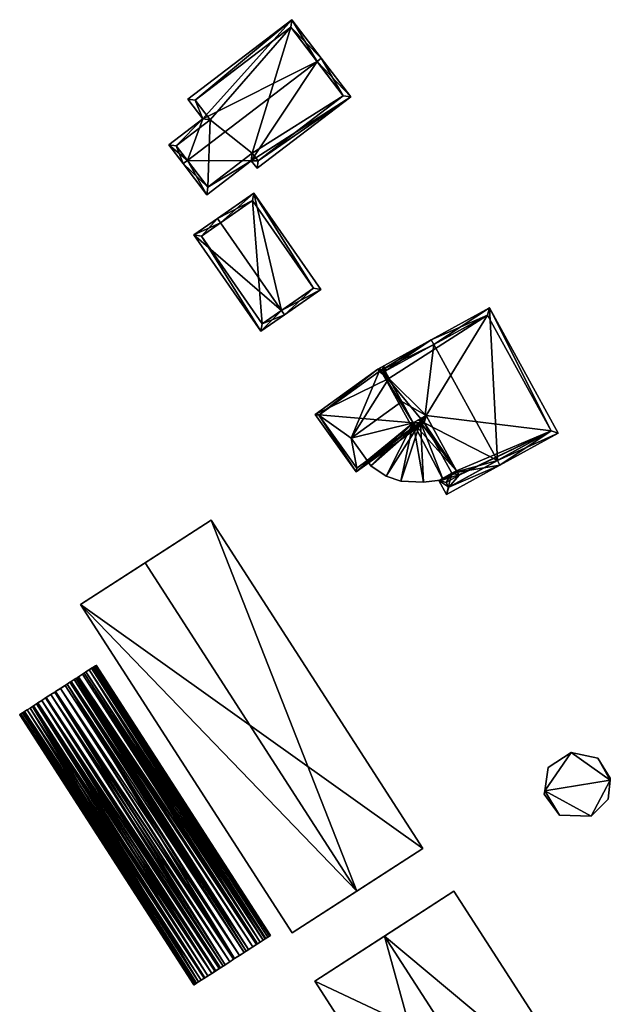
# Model space of a CAD drawing. Header units: inches. Extents: x 2685601 to 2690022, y 1235992 to 1239010.
# Tile 58 of 256: x 2686512 to 2686567, y 1236212 to 1236304. Entities that reach past the tile are written whole.
import ezdxf

# ---------------------------------------------------------------- set-up
doc = ezdxf.new("R2010")
doc.units = ezdxf.units.IN
doc.header["$MEASUREMENT"] = 0
doc.layers.add('Gebaeude Einzelhaus', color=10, linetype='Continuous')
doc.layers.add('Treibhaus', color=10, linetype='Continuous')

msp = doc.modelspace()

# ---------------------------------------------------------------- meshes
at = {"layer": 'Gebaeude Einzelhaus'}
mesh = msp.add_polyface(dxfattribs=at)
corners = [(2686527.507, 1236290.966, 440.871), (2686529.325, 1236287.756, 438.107), (2686533.481, 1236290.925, 438.107), (2686527.11, 1236290.663, 440.871), (2686542.774, 1236296.904, 437.442), (2686534.014, 1236290.225, 437.442), (2686539.626, 1236300.207, 440.871), (2686540.024, 1236300.51, 440.871), (2686528.94, 1236294.85, 439.19), (2686537.279, 1236304.11, 437.442), (2686527.54, 1236296.685, 437.442), (2686525.764, 1236292.428, 439.19), (2686534.109, 1236290.926, 437.82), (2686542.073, 1236296.999, 437.82), (2686537.184, 1236303.409, 437.821), (2686528.241, 1236296.591, 437.82), (2686526.465, 1236292.333, 439.569), (2686529.641, 1236294.756, 439.568), (2686529.42, 1236288.458, 438.486), (2686533.576, 1236291.626, 438.485), (2686537.184, 1236303.409, 426.318), (2686542.073, 1236296.999, 426.318), (2686528.241, 1236296.591, 426.318), (2686529.641, 1236294.756, 426.318), (2686526.465, 1236292.333, 426.318), (2686529.42, 1236288.458, 426.318), (2686533.576, 1236291.626, 426.318), (2686534.109, 1236290.926, 426.318)]
mesh.append_faces([[corners[k] for k in face] for face in [(19, 12, 2), (18, 19, 2), (1, 18, 2), (0, 18, 3), (16, 0, 3), (3, 18, 1), (11, 16, 3), (17, 16, 8), (15, 17, 8), (8, 16, 11), (10, 15, 8), (14, 15, 9), (9, 15, 10), (6, 14, 7), (13, 6, 7), (7, 14, 9), (4, 12, 13), (4, 13, 7), (2, 12, 5), (5, 12, 4), (0, 11, 3), (6, 8, 0), (0, 8, 11), (7, 9, 6), (6, 9, 8), (8, 9, 10), (6, 4, 7), (0, 2, 6), (6, 2, 4), (4, 2, 5), (3, 1, 0), (0, 1, 2)]], dxfattribs={"color": 13})
mesh.append_faces([[corners[k] for k in face] for face in [(23, 26, 25), (23, 25, 24), (20, 26, 23), (20, 23, 22), (21, 27, 26), (21, 26, 20), (12, 27, 21), (12, 21, 13), (26, 27, 12), (19, 26, 12), (25, 26, 19), (18, 25, 19), (24, 25, 18), (0, 24, 18), (16, 24, 0), (23, 24, 17), (17, 24, 16), (22, 23, 15), (15, 23, 17), (20, 22, 15), (14, 20, 15), (6, 20, 14), (21, 20, 13), (13, 20, 6)]], dxfattribs={"color": 41})
mesh = msp.add_polyface(dxfattribs=at)
corners = [(2686536.294, 1236276.939, 436.612), (2686528.113, 1236283.999, 434.842), (2686534.378, 1236274.996, 434.842), (2686530.6, 1236285.121, 436.612), (2686530.315, 1236285.531, 436.612), (2686536.58, 1236276.529, 436.612), (2686539.986, 1236278.899, 434.4), (2686533.72, 1236287.901, 434.4), (2686528.809, 1236283.874, 435.172), (2686533.595, 1236287.205, 434.667), (2686534.503, 1236275.693, 435.172), (2686539.29, 1236279.024, 434.666), (2686533.595, 1236287.205, 427.55), (2686539.29, 1236279.024, 427.55), (2686528.809, 1236283.874, 427.55), (2686534.503, 1236275.693, 427.55)]
mesh.append_faces([[corners[k] for k in face] for face in [(11, 9, 7), (6, 11, 7), (10, 0, 5), (5, 0, 11), (5, 11, 6), (8, 10, 2), (2, 10, 5), (1, 8, 2), (3, 8, 4), (9, 3, 4), (7, 9, 4), (4, 8, 1), (0, 7, 3), (3, 7, 4), (5, 6, 0), (0, 6, 7), (0, 2, 5), (4, 1, 3), (3, 1, 0), (0, 1, 2)]], dxfattribs={"color": 13})
mesh.append_faces([[corners[k] for k in face] for face in [(12, 15, 14), (13, 15, 12), (10, 15, 0), (11, 15, 13), (0, 15, 11), (14, 15, 8), (8, 15, 10), (3, 14, 8), (12, 14, 9), (9, 14, 3), (13, 12, 11), (11, 12, 9)]], dxfattribs={"color": 41})
mesh = msp.add_polyface(dxfattribs=at)
corners = [(2686550.534, 1236273.756, 441.963), (2686555.745, 1236277.191, 437.815), (2686550.293, 1236274.194, 441.963), (2686556.489, 1236262.926, 441.963), (2686562.181, 1236265.485, 437.815), (2686556.73, 1236262.488, 441.963), (2686549.645, 1236266.441, 438.45), (2686552.233, 1236261.735, 438.451), (2686545.606, 1236271.332, 437.484), (2686548.556, 1236265.966, 437.484), (2686548.429, 1236265.773, 437.317), (2686551.744, 1236259.745, 437.317), (2686551.018, 1236261.066, 437.317), (2686545.306, 1236271.453, 437.317), (2686545.439, 1236271.24, 437.328), (2686545.428, 1236271.232, 437.317), (2686548.389, 1236265.846, 437.317), (2686561.503, 1236265.683, 438.148), (2686555.548, 1236276.513, 438.148), (2686545.986, 1236271.255, 437.726), (2686548.626, 1236266.453, 437.726), (2686549.843, 1236267.12, 438.859), (2686552.675, 1236261.969, 438.859), (2686552.731, 1236261.838, 438.848), (2686552.911, 1236261.538, 438.858), (2686551.696, 1236260.87, 437.726), (2686551.941, 1236260.424, 437.725), (2686555.548, 1236276.513, 426.85), (2686545.986, 1236271.255, 426.85), (2686545.986, 1236271.255, 437.484), (2686546.351, 1236270.591, 437.484), (2686546.351, 1236270.591, 426.85), (2686548.626, 1236266.453, 437.484), (2686549.13, 1236266.729, 437.484), (2686549.843, 1236267.12, 434.829), (2686549.13, 1236266.729, 434.829), (2686552.675, 1236261.969, 434.829), (2686552.731, 1236261.838, 434.829), (2686552.881, 1236261.588, 434.829), (2686552.911, 1236261.538, 426.85), (2686552.881, 1236261.588, 426.85), (2686551.696, 1236260.87, 426.85), (2686551.941, 1236260.424, 426.85), (2686561.503, 1236265.683, 426.85), (2686552.675, 1236261.969, 426.85), (2686552.731, 1236261.838, 426.85), (2686549.843, 1236267.12, 426.85), (2686547.541, 1236268.427, 426.85), (2686548.626, 1236266.453, 426.85)]
mesh.append_faces([[corners[k] for k in face] for face in [(9, 10, 16), (9, 6, 10), (12, 26, 11), (11, 26, 5), (5, 26, 3), (7, 25, 12), (12, 25, 26), (7, 24, 25), (7, 23, 24), (6, 22, 7), (7, 22, 23), (6, 21, 22), (8, 20, 9), (9, 20, 6), (6, 20, 21), (8, 19, 20), (19, 2, 0), (15, 13, 14), (14, 13, 8), (8, 13, 19), (19, 13, 2), (1, 18, 2), (2, 18, 0), (1, 17, 18), (17, 5, 3), (1, 4, 17), (17, 4, 5), (10, 9, 16), (8, 13, 14), (14, 13, 15), (8, 2, 13), (8, 0, 2), (3, 7, 5), (5, 7, 11), (11, 7, 12), (10, 6, 9), (9, 6, 8), (8, 6, 0), (0, 6, 3), (3, 6, 7), (4, 3, 5), (4, 1, 3), (3, 1, 0), (0, 1, 2)]], dxfattribs={"color": 13})
mesh.append_faces([[corners[k] for k in face] for face in [(27, 31, 28), (43, 46, 27), (27, 46, 31), (31, 46, 47), (47, 46, 48), (43, 44, 46), (43, 40, 44), (44, 40, 45), (41, 39, 42), (42, 39, 43), (43, 39, 40), (18, 17, 27), (27, 17, 43), (3, 26, 17), (17, 26, 43), (43, 26, 42), (26, 41, 42), (26, 25, 41), (25, 39, 41), (25, 24, 39), (39, 38, 40), (38, 23, 37), (39, 24, 38), (38, 24, 23), (36, 23, 22), (36, 37, 23), (22, 21, 36), (36, 21, 34), (33, 20, 32), (33, 21, 20), (35, 34, 33), (33, 34, 21), (20, 30, 32), (30, 29, 31), (31, 29, 28), (20, 19, 30), (30, 19, 29), (27, 29, 18), (18, 29, 0), (0, 29, 19), (27, 28, 29)]], dxfattribs={"color": 41})
mesh = msp.add_polyface(dxfattribs=at)
corners = [(2686545.986, 1236271.255, 437.484), (2686545.831, 1236271.741, 437.484), (2686545.305, 1236271.451, 437.484), (2686546.126, 1236271.332, 437.484), (2686546.351, 1236270.591, 437.484), (2686539.436, 1236267.228, 437.484), (2686548.626, 1236266.453, 437.484), (2686543.293, 1236261.869, 437.484), (2686549.645, 1236266.441, 437.484), (2686549.13, 1236266.729, 437.484), (2686549.351, 1236266.85, 437.484), (2686545.439, 1236271.24, 437.484), (2686539.785, 1236267.17, 437.484), (2686545.606, 1236271.332, 437.484), (2686543.35, 1236262.218, 437.484), (2686548.556, 1236265.966, 437.484), (2686549.296, 1236266.499, 437.484), (2686545.758, 1236271.415, 437.484), (2686549.13, 1236266.729, 434.829), (2686549.296, 1236266.499, 434.829), (2686545.758, 1236271.415, 426.85), (2686546.351, 1236270.591, 426.85), (2686545.439, 1236271.24, 426.85), (2686545.439, 1236271.24, 437.328), (2686539.785, 1236267.17, 426.85), (2686543.35, 1236262.218, 426.85), (2686544.318, 1236262.915, 434.829), (2686544.318, 1236262.915, 426.85), (2686547.541, 1236268.427, 426.85), (2686542.805, 1236265.019, 426.85)]
mesh.append_faces([[corners[k] for k in face] for face in [(17, 0, 4), (17, 3, 0), (17, 1, 3), (13, 2, 17), (17, 2, 1), (8, 16, 10), (10, 16, 9), (7, 15, 8), (8, 15, 16), (7, 14, 15), (2, 12, 5), (5, 12, 7), (7, 12, 14), (13, 11, 2), (2, 11, 12), (6, 8, 9), (9, 8, 10), (6, 7, 8), (4, 5, 6), (6, 5, 7), (0, 2, 4), (4, 2, 5), (3, 1, 0), (0, 1, 2)]], dxfattribs={"color": 13})
mesh.append_faces([[corners[k] for k in face] for face in [(21, 22, 20), (21, 29, 22), (22, 29, 24), (24, 29, 25), (25, 29, 27), (21, 28, 29), (15, 19, 16), (15, 26, 19), (26, 25, 27), (15, 14, 26), (26, 14, 25), (14, 12, 25), (25, 12, 24), (23, 12, 11), (23, 24, 12), (23, 22, 24), (20, 23, 17), (17, 23, 13), (13, 23, 11), (20, 22, 23), (20, 4, 21), (20, 17, 4), (19, 18, 16), (16, 18, 9)]], dxfattribs={"color": 41})
mesh = msp.add_polyface(dxfattribs=at)
corners = [(2686549.843, 1236267.12, 434.829), (2686549.13, 1236266.729, 434.829), (2686549.296, 1236266.499, 434.829), (2686544.67, 1236262.426, 434.829), (2686544.318, 1236262.915, 434.829), (2686546.076, 1236261.455, 434.829), (2686547.473, 1236260.99, 434.829), (2686549.581, 1236260.889, 434.829), (2686551.404, 1236261.131, 434.829), (2686552.675, 1236261.969, 434.829), (2686552.731, 1236261.838, 434.829), (2686552.881, 1236261.588, 434.829), (2686551.404, 1236261.131, 426.85), (2686552.881, 1236261.588, 426.85), (2686544.318, 1236262.915, 426.85), (2686544.67, 1236262.426, 426.85), (2686546.076, 1236261.455, 426.85), (2686547.473, 1236260.99, 426.85), (2686549.581, 1236260.889, 426.85), (2686548.626, 1236266.453, 426.85), (2686542.805, 1236265.019, 426.85), (2686547.541, 1236268.427, 426.85), (2686552.675, 1236261.969, 426.85), (2686549.843, 1236267.12, 426.85), (2686552.731, 1236261.838, 426.85)]
mesh.append_faces([[corners[k] for k in face] for face in [(9, 8, 10), (10, 8, 11), (0, 2, 9), (9, 2, 8), (8, 2, 7), (7, 2, 6), (6, 2, 5), (5, 2, 3), (3, 2, 4), (0, 1, 2)]], dxfattribs={"color": 13})
mesh.append_faces([[corners[k] for k in face] for face in [(12, 24, 13), (12, 22, 24), (14, 19, 15), (15, 19, 16), (16, 19, 17), (17, 19, 18), (18, 19, 12), (12, 19, 22), (22, 19, 23), (14, 20, 19), (19, 20, 21), (8, 7, 12), (12, 7, 18), (7, 6, 18), (18, 6, 17), (6, 5, 17), (17, 5, 16), (5, 3, 16), (16, 3, 15), (15, 3, 14), (14, 3, 4), (8, 13, 11), (8, 12, 13)]], dxfattribs={"color": 41})
mesh = msp.add_polyface(dxfattribs=at)
corners = [(2686567.027, 1236233.052, 435.215), (2686565.888, 1236235.111, 435.215), (2686563.378, 1236235.636, 435.215), (2686567.046, 1236233.233, 435.215), (2686560.91, 1236232.044, 435.215), (2686561.243, 1236234.235, 435.215), (2686562.3, 1236229.8, 435.215), (2686560.864, 1236231.745, 435.215), (2686565.27, 1236229.695, 435.215), (2686566.836, 1236231.276, 435.215), (2686567.046, 1236233.233, 429.088), (2686567.027, 1236233.052, 429.088), (2686565.888, 1236235.111, 429.088), (2686563.378, 1236235.636, 429.088), (2686561.243, 1236234.235, 429.088), (2686560.91, 1236232.044, 429.088), (2686560.864, 1236231.745, 429.088), (2686562.3, 1236229.8, 429.088), (2686565.27, 1236229.695, 429.088), (2686566.836, 1236231.276, 429.088)]
mesh.append_faces([[corners[k] for k in face] for face in [(0, 8, 9), (0, 4, 8), (8, 4, 6), (6, 4, 7), (0, 2, 4), (4, 2, 5), (3, 1, 0), (0, 1, 2)]], dxfattribs={"color": 13})
mesh.append_faces([[corners[k] for k in face] for face in [(15, 17, 16), (15, 18, 17), (15, 11, 18), (18, 11, 19), (11, 12, 10), (15, 13, 11), (11, 13, 12), (15, 14, 13), (9, 8, 19), (19, 8, 18), (0, 9, 11), (11, 9, 19), (8, 6, 18), (18, 6, 17), (6, 7, 17), (17, 7, 16), (7, 4, 16), (16, 4, 15), (4, 5, 15), (15, 5, 14), (5, 2, 14), (14, 2, 13), (2, 1, 13), (13, 1, 12), (1, 3, 12), (12, 3, 10), (3, 0, 10), (10, 0, 11)]], dxfattribs={"color": 41})
at = {"layer": 'Treibhaus'}
mesh = msp.add_polyface(dxfattribs=at)
corners = [(2686543.344, 1236222.698, 438.777), (2686529.731, 1236257.343, 434.84), (2686523.558, 1236253.359, 438.777), (2686549.518, 1236226.681, 434.84), (2686517.511, 1236249.456, 434.84), (2686537.298, 1236218.795, 434.84), (2686537.298, 1236218.795, 429.862), (2686549.518, 1236226.681, 429.862), (2686529.731, 1236257.343, 429.862), (2686517.511, 1236249.456, 429.862)]
mesh.append_faces([[corners[k] for k in face] for face in [(2, 4, 0), (0, 4, 5), (3, 1, 0), (0, 1, 2)]], dxfattribs={"color": 13})
mesh.append_faces([[corners[k] for k in face] for face in [(8, 7, 9), (9, 7, 6), (5, 4, 6), (6, 4, 9), (2, 9, 4), (2, 8, 9), (2, 1, 8), (1, 3, 8), (8, 3, 7), (0, 7, 3), (0, 6, 7), (0, 5, 6)]], dxfattribs={"color": 41})
mesh = msp.add_polyface(dxfattribs=at)
corners = [(2686517.853, 1236243.06, 431.25), (2686517.693, 1236242.956, 431.25), (2686517.815, 1236243.036, 431.25), (2686515.101, 1236241.284, 437.705), (2686515.184, 1236241.338, 431.25), (2686515.101, 1236241.284, 431.25), (2686515.184, 1236241.338, 437.712), (2686516.08, 1236241.916, 437.674), (2686515.634, 1236241.628, 437.712), (2686516.271, 1236242.039, 431.25), (2686516.271, 1236242.039, 437.641), (2686516.516, 1236242.198, 437.599), (2686516.516, 1236242.198, 431.25), (2686516.644, 1236242.28, 437.564), (2686516.644, 1236242.28, 431.25), (2686516.934, 1236242.468, 437.486), (2686516.934, 1236242.468, 431.25), (2686517.063, 1236242.55, 437.438), (2686517.063, 1236242.55, 431.25), (2686517.187, 1236242.63, 437.393), (2686517.187, 1236242.63, 431.25), (2686517.329, 1236242.721, 437.34), (2686517.329, 1236242.721, 431.25), (2686517.693, 1236242.956, 437.161), (2686517.815, 1236243.036, 437.083), (2686517.853, 1236243.06, 437.059), (2686518.02, 1236243.169, 436.952), (2686518.02, 1236243.169, 431.25), (2686518.549, 1236243.509, 436.461), (2686518.664, 1236243.583, 436.296), (2686518.308, 1236243.354, 436.719), (2686518.664, 1236243.583, 431.25), (2686518.74, 1236243.633, 436.186)]
mesh.append_faces([[corners[k] for k in face] for face in [(24, 23, 25)]], dxfattribs={"color": 13})
mesh.append_faces([[corners[k] for k in face] for face in [(0, 1, 2), (3, 4, 5), (3, 6, 4), (7, 4, 8), (8, 4, 6), (7, 9, 4), (7, 10, 9), (10, 11, 9), (9, 11, 12), (11, 13, 12), (12, 13, 14), (13, 15, 14), (14, 15, 16), (15, 17, 16), (16, 17, 18), (17, 19, 18), (18, 19, 20), (19, 21, 20), (20, 21, 22), (21, 23, 22), (22, 23, 1), (23, 24, 1), (1, 24, 2), (24, 25, 2), (2, 25, 0), (25, 26, 0), (0, 26, 27), (28, 29, 30), (30, 29, 26), (26, 29, 27), (27, 29, 31), (29, 32, 31)]], dxfattribs={"color": 41})
mesh = msp.add_polyface(dxfattribs=at)
corners = [(2686535.281, 1236218.554, 431.249), (2686518.964, 1236243.776, 431.25), (2686518.991, 1236243.795, 431.25), (2686535.029, 1236218.391, 431.249), (2686518.846, 1236243.701, 431.25), (2686518.92, 1236243.749, 431.25), (2686518.879, 1236243.723, 431.25), (2686518.664, 1236243.583, 431.25), (2686518.74, 1236243.633, 431.25), (2686534.596, 1236218.111, 431.249), (2686518.02, 1236243.169, 431.25), (2686534.31, 1236217.926, 431.249), (2686517.853, 1236243.06, 431.25), (2686534.032, 1236217.748, 431.249), (2686517.693, 1236242.956, 431.25), (2686517.329, 1236242.721, 431.25), (2686518.74, 1236243.633, 436.186), (2686518.846, 1236243.701, 435.965), (2686518.879, 1236243.723, 435.896), (2686518.92, 1236243.749, 435.75), (2686518.964, 1236243.776, 435.597), (2686518.991, 1236243.795, 435.294), (2686535.281, 1236218.554, 435.294), (2686517.853, 1236243.06, 437.059), (2686534.31, 1236217.926, 436.952), (2686518.02, 1236243.169, 436.952), (2686517.693, 1236242.956, 437.161), (2686534.071, 1236217.773, 437.104), (2686518.308, 1236243.354, 436.719), (2686518.549, 1236243.509, 436.461), (2686534.776, 1236218.228, 436.527), (2686518.664, 1236243.583, 436.296), (2686535.029, 1236218.391, 436.186), (2686534.838, 1236218.268, 436.461), (2686535.169, 1236218.48, 435.896)]
mesh.append_faces([[corners[k] for k in face] for face in [(23, 24, 25), (23, 26, 27), (28, 25, 24), (29, 28, 30), (31, 32, 16), (31, 29, 33), (22, 21, 20), (32, 17, 16), (34, 18, 17), (34, 19, 18), (34, 20, 19)]], dxfattribs={"color": 13})
mesh.append_faces([[corners[k] for k in face] for face in [(0, 1, 2), (3, 4, 1), (1, 4, 5), (5, 4, 6), (3, 7, 4), (4, 7, 8), (9, 10, 7), (11, 12, 10), (12, 13, 14), (14, 13, 15), (7, 16, 8), (16, 17, 8), (8, 17, 4), (17, 18, 4), (4, 18, 6), (18, 19, 6), (6, 19, 5), (19, 20, 5), (5, 20, 1), (20, 21, 1), (1, 21, 2), (21, 22, 2)]], dxfattribs={"color": 41})
mesh = msp.add_polyface(dxfattribs=at)
corners = [(2686535.029, 1236218.391, 431.249), (2686535.281, 1236218.554, 431.249), (2686535.169, 1236218.48, 431.249), (2686535.253, 1236218.535, 431.249), (2686518.964, 1236243.776, 431.25), (2686534.596, 1236218.111, 431.249), (2686518.664, 1236243.583, 431.25), (2686534.776, 1236218.228, 431.249), (2686534.31, 1236217.926, 431.249), (2686518.02, 1236243.169, 431.25), (2686534.032, 1236217.748, 431.249), (2686517.853, 1236243.06, 431.25), (2686518.991, 1236243.795, 431.25), (2686535.281, 1236218.554, 435.294), (2686535.253, 1236218.535, 435.597), (2686535.169, 1236218.48, 435.896), (2686535.029, 1236218.391, 436.186), (2686534.838, 1236218.268, 436.461), (2686534.776, 1236218.228, 436.527), (2686534.596, 1236218.111, 436.719), (2686534.31, 1236217.926, 436.952), (2686534.071, 1236217.773, 437.104), (2686517.693, 1236242.956, 437.161), (2686534.032, 1236217.748, 437.129), (2686533.981, 1236217.715, 437.161), (2686517.853, 1236243.06, 437.059), (2686518.308, 1236243.354, 436.719), (2686518.549, 1236243.509, 436.461), (2686518.664, 1236243.583, 436.296), (2686518.964, 1236243.776, 435.597), (2686518.846, 1236243.701, 435.965)]
mesh.append_faces([[corners[k] for k in face] for face in [(22, 23, 21), (22, 24, 23), (25, 21, 20), (26, 19, 18), (26, 20, 19), (27, 18, 17), (28, 17, 16), (14, 13, 29), (15, 30, 16), (15, 14, 29)]], dxfattribs={"color": 13})
mesh.append_faces([[corners[k] for k in face] for face in [(0, 1, 2), (2, 1, 3), (0, 4, 1), (5, 6, 7), (7, 6, 0), (8, 9, 5), (8, 10, 11), (12, 13, 1), (13, 3, 1), (13, 14, 3), (14, 2, 3), (14, 15, 2), (15, 0, 2), (15, 16, 0), (16, 7, 0), (17, 18, 16), (16, 18, 7), (18, 5, 7), (18, 19, 5), (19, 8, 5), (19, 20, 8), (21, 10, 20), (20, 10, 8)]], dxfattribs={"color": 41})
mesh = msp.add_polyface(dxfattribs=at)
corners = [(2686511.938, 1236239.243, 431.25), (2686528.143, 1236213.946, 431.249), (2686511.854, 1236239.189, 431.25), (2686512.269, 1236239.456, 431.25), (2686528.366, 1236214.091, 431.249), (2686512.076, 1236239.333, 431.25), (2686513.035, 1236239.951, 431.25), (2686528.558, 1236214.215, 431.249), (2686512.796, 1236239.798, 431.25), (2686512.51, 1236239.613, 431.25), (2686514.738, 1236241.049, 431.25), (2686531.473, 1236216.095, 431.249), (2686530.835, 1236215.685, 431.249), (2686515.184, 1236241.338, 431.25), (2686531.819, 1236216.319, 431.249), (2686531.877, 1236216.357, 431.249), (2686516.271, 1236242.039, 431.25), (2686531.923, 1236216.386, 431.249), (2686532.805, 1236216.955, 431.249), (2686516.644, 1236242.28, 431.25), (2686533.006, 1236217.084, 431.249), (2686517.187, 1236242.63, 431.25), (2686534.032, 1236217.748, 431.249), (2686511.854, 1236239.189, 435.597), (2686528.115, 1236213.929, 435.294), (2686511.825, 1236239.17, 435.294), (2686511.938, 1236239.243, 435.896), (2686528.143, 1236213.946, 435.597), (2686512.076, 1236239.333, 436.186), (2686528.366, 1236214.091, 436.186), (2686512.214, 1236239.421, 436.382), (2686512.269, 1236239.456, 436.461), (2686512.51, 1236239.613, 436.719), (2686528.799, 1236214.37, 436.719), (2686512.796, 1236239.798, 436.952), (2686529.086, 1236214.555, 436.952), (2686514.738, 1236241.049, 437.674), (2686530.835, 1236215.685, 437.641), (2686531.026, 1236215.808, 437.674), (2686515.101, 1236241.284, 437.705), (2686531.473, 1236216.095, 437.712), (2686515.634, 1236241.628, 437.712), (2686531.877, 1236216.357, 437.712), (2686531.923, 1236216.386, 437.712), (2686531.819, 1236216.319, 437.712), (2686515.184, 1236241.338, 437.712), (2686532.369, 1236216.674, 437.674), (2686516.271, 1236242.039, 437.641), (2686532.805, 1236216.955, 437.599), (2686516.644, 1236242.28, 437.564), (2686533.006, 1236217.084, 437.545), (2686533.224, 1236217.225, 437.486), (2686517.063, 1236242.55, 437.438), (2686533.618, 1236217.48, 437.34), (2686533.981, 1236217.715, 437.161), (2686517.329, 1236242.721, 437.34)]
mesh.append_faces([[corners[k] for k in face] for face in [(23, 24, 25), (23, 25, 24), (26, 23, 27), (28, 26, 29), (30, 28, 29), (31, 30, 29), (32, 31, 33), (34, 32, 35), (36, 37, 38), (39, 38, 40), (41, 42, 43), (41, 44, 42), (44, 45, 40), (46, 41, 43), (47, 46, 48), (49, 50, 51), (49, 48, 50), (52, 51, 53), (54, 55, 53)]], dxfattribs={"color": 13})
mesh.append_faces([[corners[k] for k in face] for face in [(0, 1, 2), (3, 4, 5), (5, 4, 0), (6, 7, 8), (8, 7, 9), (9, 7, 3), (10, 11, 12), (13, 14, 11), (13, 15, 14), (16, 17, 15), (16, 18, 17), (19, 20, 18), (21, 22, 20), (1, 23, 2)]], dxfattribs={"color": 41})
mesh = msp.add_polyface(dxfattribs=at)
corners = [(2686513.883, 1236240.498, 431.25), (2686529.778, 1236215.001, 431.249), (2686513.532, 1236240.272, 431.25), (2686513.489, 1236240.244, 431.25), (2686513.394, 1236240.183, 431.25), (2686513.035, 1236239.951, 431.25), (2686514.248, 1236240.734, 431.25), (2686530.59, 1236215.526, 431.249), (2686514.738, 1236241.049, 431.25), (2686530.835, 1236215.685, 431.249), (2686515.184, 1236241.338, 431.25), (2686531.473, 1236216.095, 431.249), (2686515.101, 1236241.284, 431.25), (2686516.271, 1236242.039, 431.25), (2686531.877, 1236216.357, 431.249), (2686516.644, 1236242.28, 431.25), (2686532.805, 1236216.955, 431.249), (2686516.516, 1236242.198, 431.25), (2686517.187, 1236242.63, 431.25), (2686533.006, 1236217.084, 431.249), (2686517.063, 1236242.55, 431.25), (2686516.934, 1236242.468, 431.25), (2686517.329, 1236242.721, 431.25), (2686534.032, 1236217.748, 431.249), (2686513.489, 1236240.244, 437.34), (2686513.394, 1236240.183, 437.293), (2686529.778, 1236215.001, 437.34), (2686513.532, 1236240.272, 437.356), (2686530.086, 1236215.2, 437.454), (2686513.883, 1236240.498, 437.486), (2686514.248, 1236240.734, 437.585), (2686530.463, 1236215.444, 437.565), (2686514.301, 1236240.768, 437.599), (2686530.59, 1236215.526, 437.599), (2686514.738, 1236241.049, 437.674), (2686530.835, 1236215.685, 437.641), (2686515.101, 1236241.284, 437.705), (2686531.473, 1236216.095, 437.712), (2686515.184, 1236241.338, 437.712), (2686531.026, 1236215.808, 437.674), (2686515.634, 1236241.628, 437.712), (2686531.819, 1236216.319, 437.712), (2686516.08, 1236241.916, 437.674), (2686532.369, 1236216.674, 437.674), (2686516.271, 1236242.039, 437.641), (2686532.805, 1236216.955, 437.599), (2686516.516, 1236242.198, 437.599), (2686516.644, 1236242.28, 437.564), (2686533.224, 1236217.225, 437.486), (2686516.934, 1236242.468, 437.486), (2686517.063, 1236242.55, 437.438), (2686517.187, 1236242.63, 437.393), (2686533.618, 1236217.48, 437.34), (2686517.329, 1236242.721, 437.34), (2686517.693, 1236242.956, 437.161), (2686533.981, 1236217.715, 437.161)]
mesh.append_faces([[corners[k] for k in face] for face in [(24, 25, 26), (27, 28, 29), (27, 24, 26), (30, 29, 31), (32, 30, 33), (34, 32, 35), (36, 37, 38), (36, 34, 39), (40, 38, 41), (42, 40, 43), (44, 45, 46), (44, 42, 43), (47, 48, 49), (47, 46, 45), (50, 49, 48), (51, 50, 52), (53, 51, 52), (54, 53, 55)]], dxfattribs={"color": 13})
mesh.append_faces([[corners[k] for k in face] for face in [(0, 1, 2), (2, 1, 3), (3, 1, 4), (4, 1, 5), (6, 7, 0), (8, 9, 6), (10, 11, 12), (12, 11, 8), (13, 14, 10), (15, 16, 17), (17, 16, 13), (18, 19, 20), (20, 19, 21), (21, 19, 15), (22, 23, 18)]], dxfattribs={"color": 41})
mesh = msp.add_polyface(dxfattribs=at)
corners = [(2686511.854, 1236239.189, 435.597), (2686511.938, 1236239.243, 431.25), (2686511.854, 1236239.189, 431.25), (2686511.938, 1236239.243, 435.896), (2686512.076, 1236239.333, 431.25), (2686512.076, 1236239.333, 436.186), (2686512.214, 1236239.421, 436.382), (2686512.269, 1236239.456, 431.25), (2686512.269, 1236239.456, 436.461), (2686512.51, 1236239.613, 431.25), (2686512.51, 1236239.613, 436.719), (2686512.796, 1236239.798, 431.25), (2686512.796, 1236239.798, 436.952), (2686513.035, 1236239.951, 431.25), (2686513.035, 1236239.951, 437.104), (2686513.394, 1236240.183, 431.25), (2686513.125, 1236240.009, 437.161), (2686513.394, 1236240.183, 437.293), (2686513.489, 1236240.244, 431.25), (2686513.489, 1236240.244, 437.34), (2686513.532, 1236240.272, 431.25), (2686513.532, 1236240.272, 437.356), (2686513.883, 1236240.498, 431.25), (2686513.883, 1236240.498, 437.486), (2686514.248, 1236240.734, 431.25), (2686514.248, 1236240.734, 437.585), (2686514.301, 1236240.768, 437.599), (2686514.738, 1236241.049, 431.25), (2686514.738, 1236241.049, 437.674), (2686515.101, 1236241.284, 431.25), (2686515.101, 1236241.284, 437.705), (2686529.142, 1236214.591, 436.988), (2686529.414, 1236214.766, 437.161)]
mesh.append_faces([[corners[k] for k in face] for face in [(14, 12, 31), (16, 14, 32), (17, 16, 32)]], dxfattribs={"color": 13})
mesh.append_faces([[corners[k] for k in face] for face in [(0, 1, 2), (0, 3, 1), (3, 4, 1), (3, 5, 4), (6, 7, 5), (5, 7, 4), (6, 8, 7), (8, 9, 7), (8, 10, 9), (10, 11, 9), (10, 12, 11), (12, 13, 11), (12, 14, 13), (14, 15, 13), (16, 17, 14), (14, 17, 15), (17, 18, 15), (17, 19, 18), (19, 20, 18), (19, 21, 20), (21, 22, 20), (21, 23, 22), (23, 24, 22), (23, 25, 24), (26, 27, 25), (25, 27, 24), (26, 28, 27), (28, 29, 27), (28, 30, 29)]], dxfattribs={"color": 41})
mesh = msp.add_polyface(dxfattribs=at)
corners = [(2686511.938, 1236239.243, 431.25), (2686528.228, 1236214.001, 431.249), (2686528.143, 1236213.946, 431.249), (2686528.366, 1236214.091, 431.249), (2686528.261, 1236214.022, 431.249), (2686512.269, 1236239.456, 431.25), (2686528.558, 1236214.215, 431.249), (2686513.035, 1236239.951, 431.25), (2686529.778, 1236215.001, 431.249), (2686513.883, 1236240.498, 431.25), (2686530.59, 1236215.526, 431.249), (2686514.248, 1236240.734, 431.25), (2686530.835, 1236215.685, 431.249), (2686528.143, 1236213.946, 435.597), (2686511.854, 1236239.189, 435.597), (2686528.558, 1236214.215, 436.461), (2686528.366, 1236214.091, 436.186), (2686528.261, 1236214.022, 435.964), (2686528.228, 1236214.001, 435.896), (2686528.115, 1236213.929, 435.294), (2686511.938, 1236239.243, 435.896), (2686512.269, 1236239.456, 436.461), (2686528.799, 1236214.37, 436.719), (2686512.796, 1236239.798, 436.952), (2686529.086, 1236214.555, 436.952), (2686529.142, 1236214.591, 436.988), (2686512.51, 1236239.613, 436.719), (2686513.035, 1236239.951, 437.104), (2686529.414, 1236214.766, 437.161), (2686513.394, 1236240.183, 437.293), (2686529.778, 1236215.001, 437.34), (2686513.532, 1236240.272, 437.356), (2686530.086, 1236215.2, 437.454), (2686513.883, 1236240.498, 437.486), (2686530.173, 1236215.256, 437.486), (2686514.248, 1236240.734, 437.585), (2686530.463, 1236215.444, 437.565), (2686530.59, 1236215.526, 437.599), (2686530.835, 1236215.685, 437.641), (2686514.301, 1236240.768, 437.599)]
mesh.append_faces([[corners[k] for k in face] for face in [(14, 13, 19), (14, 19, 13), (20, 13, 18), (16, 20, 17), (17, 20, 18), (21, 15, 22), (21, 16, 15), (23, 24, 25), (24, 26, 22), (27, 25, 28), (29, 28, 30), (31, 30, 32), (33, 32, 34), (35, 36, 37), (36, 33, 34), (38, 39, 37)]], dxfattribs={"color": 13})
mesh.append_faces([[corners[k] for k in face] for face in [(0, 1, 2), (0, 3, 1), (1, 3, 4), (5, 6, 3), (7, 8, 6), (9, 10, 8), (11, 12, 10), (13, 14, 2), (15, 16, 6), (6, 16, 3), (16, 17, 3), (3, 17, 4), (17, 18, 4), (4, 18, 1), (18, 13, 1), (1, 13, 2)]], dxfattribs={"color": 41})
mesh = msp.add_polyface(dxfattribs=at)
corners = [(2686545.94, 1236218.485, 440.593), (2686565.885, 1236201.825, 437.036), (2686552.43, 1236222.674, 437.036), (2686559.395, 1236197.636, 440.593), (2686552.863, 1236193.421, 437.036), (2686539.408, 1236214.27, 437.036), (2686552.43, 1236222.674, 430.233), (2686565.885, 1236201.825, 430.232), (2686539.408, 1236214.27, 430.233), (2686552.863, 1236193.421, 430.232)]
mesh.append_faces([[corners[k] for k in face] for face in [(3, 0, 4), (4, 0, 5), (3, 1, 0), (0, 1, 2)]], dxfattribs={"color": 13})
mesh.append_faces([[corners[k] for k in face] for face in [(6, 7, 8), (8, 7, 9), (3, 7, 1), (3, 9, 7), (3, 4, 9), (4, 5, 9), (9, 5, 8), (0, 8, 5), (0, 6, 8), (0, 2, 6), (2, 1, 6), (6, 1, 7)]], dxfattribs={"color": 41})
mesh = msp.add_polyface(dxfattribs=at)
corners = [(2686534.071, 1236217.773, 437.104), (2686534.032, 1236217.748, 437.129), (2686534.032, 1236217.748, 431.249), (2686533.618, 1236217.48, 437.34), (2686533.981, 1236217.715, 437.161), (2686533.224, 1236217.225, 437.486), (2686533.006, 1236217.084, 431.249), (2686533.006, 1236217.084, 437.545), (2686532.805, 1236216.955, 431.249), (2686532.805, 1236216.955, 437.599), (2686532.369, 1236216.674, 437.674), (2686531.923, 1236216.386, 431.249), (2686531.923, 1236216.386, 437.712), (2686531.877, 1236216.357, 437.712), (2686531.877, 1236216.357, 431.249), (2686531.819, 1236216.319, 437.712), (2686531.819, 1236216.319, 431.249), (2686531.473, 1236216.095, 437.712), (2686531.473, 1236216.095, 431.249), (2686531.026, 1236215.808, 437.674), (2686530.835, 1236215.685, 437.641), (2686530.835, 1236215.685, 431.249), (2686530.59, 1236215.526, 437.599), (2686530.59, 1236215.526, 431.249), (2686530.086, 1236215.2, 437.454), (2686530.463, 1236215.444, 437.565), (2686530.173, 1236215.256, 437.486), (2686529.778, 1236215.001, 437.34), (2686529.778, 1236215.001, 431.249), (2686528.799, 1236214.37, 436.719), (2686529.142, 1236214.591, 436.988), (2686529.086, 1236214.555, 436.952), (2686529.414, 1236214.766, 437.161), (2686528.558, 1236214.215, 436.461), (2686528.558, 1236214.215, 431.249)]
mesh.append_faces([[corners[k] for k in face] for face in [(0, 1, 2), (3, 1, 4), (5, 6, 3), (3, 6, 1), (1, 6, 2), (5, 7, 6), (7, 8, 6), (7, 9, 8), (10, 11, 9), (9, 11, 8), (10, 12, 11), (12, 13, 11), (11, 13, 14), (13, 15, 14), (14, 15, 16), (15, 17, 16), (16, 17, 18), (19, 18, 17), (19, 20, 18), (18, 20, 21), (20, 22, 21), (21, 22, 23), (24, 25, 26), (24, 23, 25), (25, 23, 22), (24, 27, 23), (23, 27, 28), (29, 30, 31), (30, 28, 32), (32, 28, 27), (29, 33, 30), (30, 33, 28), (28, 33, 34)]], dxfattribs={"color": 41})

doc.saveas('drawing.dxf')
